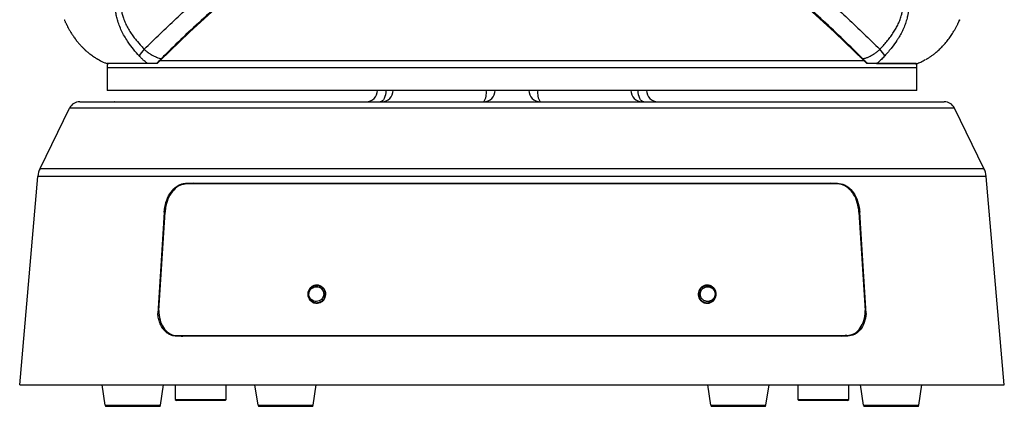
# Model space of a CAD drawing. Header units: millimetres. Extents: x 0 to 1100, y 0 to 813.
# Tile 2 of 24: x 117 to 291, y 394 to 462. Entities that reach past the tile are written whole.
import ezdxf

# ---------------------------------------------------------------- set-up
doc = ezdxf.new("R2010")
doc.units = ezdxf.units.MM

msp = doc.modelspace()

# ---------------------------------------------------------------- linework, layer by layer
at = {"color": 7, "linetype": 'Continuous', "lineweight": 25}
for p, q in [((147.087, 459.927), (152.978, 465.267)), ((261.104, 459.927), (255.213, 465.267)), ((141.916, 454.904), (147.087, 459.927)), ((266.275, 454.904), (261.104, 459.927)), ((139.678, 454.369), (132.535, 454.369)), ((141.38, 454.367), (132.653, 454.367)), ((141.916, 454.904), (266.275, 454.904)), ((265.582, 455.593), (265.596, 455.579)), ((275.538, 454.367), (266.811, 454.367)), ((268.513, 454.369), (275.655, 454.369)), ((132.535, 453.693), (132.535, 449.647)), ((275.655, 449.647), (275.655, 453.693)), ((275.655, 449.647), (132.535, 449.647)), ((127.718, 447.647), (133.925, 447.647)), ((133.925, 447.647), (134.593, 447.647)), ((134.596, 447.647), (280.473, 447.647)), ((120.707, 435.863), (125.922, 446.526)), ((282.269, 446.526), (125.922, 446.526)), ((287.484, 435.863), (282.269, 446.526)), ((120.707, 435.863), (287.484, 435.863)), ((117.095, 397.647), (120.316, 434.454)), ((287.875, 434.454), (120.316, 434.454)), ((291.095, 397.647), (287.875, 434.454)), ((146.571, 433.247), (261.62, 433.247)), ((261.561, 433.147), (146.63, 433.147)), ((147.744, 433.247), (147.314, 433.147)), ((261.12, 433.147), (260.447, 433.247)), ((141.668, 410.747), (142.775, 428.147)), ((142.641, 428.147), (142.392, 424.247)), ((265.416, 428.147), (266.523, 410.747)), ((265.799, 424.247), (265.55, 428.147)), ((142.392, 424.247), (141.499, 410.247)), ((142.527, 424.247), (142.392, 424.247)), ((265.799, 424.247), (265.664, 424.247)), ((266.692, 410.247), (265.799, 424.247)), ((141.531, 410.747), (141.668, 410.747)), ((141.668, 410.747), (141.668, 410.747)), ((266.523, 410.747), (266.523, 410.747)), ((266.523, 410.747), (266.66, 410.747)), ((141.499, 410.247), (141.739, 410.247)), ((266.493, 410.247), (266.692, 410.247)), ((263.432, 406.247), (144.759, 406.247)), ((144.895, 406.347), (263.296, 406.347)), ((262.259, 406.247), (263.218, 406.475)), ((117.095, 397.647), (291.095, 397.647)), ((132.22, 394.018), (131.675, 397.647)), ((141.971, 394.018), (142.515, 397.647)), ((144.595, 397.647), (144.595, 395.047)), ((153.595, 395.047), (153.595, 397.647)), ((159.22, 394.018), (158.675, 397.647)), ((168.971, 394.018), (169.515, 397.647)), ((239.22, 394.018), (238.675, 397.647)), ((248.971, 394.018), (249.515, 397.647)), ((254.595, 397.647), (254.595, 395.047)), ((263.595, 395.047), (263.595, 397.647)), ((266.22, 394.018), (265.675, 397.647)), ((275.971, 394.018), (276.515, 397.647)), ((144.595, 395.047), (144.795, 394.847)), ((144.595, 395.047), (153.595, 395.047)), ((153.395, 394.847), (153.595, 395.047)), ((254.595, 395.047), (254.795, 394.847)), ((254.595, 395.047), (263.595, 395.047)), ((263.395, 394.847), (263.595, 395.047)), ((132.22, 394.018), (141.971, 394.018)), ((132.418, 393.847), (141.773, 393.847)), ((153.395, 394.847), (144.795, 394.847)), ((159.22, 394.018), (168.971, 394.018)), ((159.418, 393.847), (168.773, 393.847)), ((239.22, 394.018), (248.971, 394.018)), ((239.418, 393.847), (248.773, 393.847)), ((263.395, 394.847), (254.795, 394.847)), ((266.22, 394.018), (275.971, 394.018)), ((266.418, 393.847), (275.773, 393.847))]:
    msp.add_line(p, q, dxfattribs=at)
at = {"color": 8, "linetype": 'Continuous', "lineweight": 25}
for p, q in [((132.535, 453.693), (204.095, 453.693)), ((204.095, 453.693), (275.655, 453.693)), ((142.775, 428.147), (142.641, 428.147)), ((265.55, 428.147), (265.416, 428.147))]:
    msp.add_line(p, q, dxfattribs=at)
at = {"color": 7, "linetype": 'Continuous', "lineweight": 25, "flags": 128}
for points in [[(181.811, 449.647), (181.792, 449.257), (181.735, 448.882), (181.642, 448.536), (181.518, 448.233), (181.366, 447.984), (181.194, 447.8), (181.006, 447.686), (180.811, 447.647)], [(227.38, 447.647), (227.185, 447.686), (226.997, 447.8), (226.825, 447.984), (226.673, 448.233), (226.549, 448.536), (226.456, 448.882), (226.399, 449.257), (226.38, 449.647)]]:
    msp.add_lwpolyline(points, dxfattribs=at)
at = {"color": 7, "linetype": 'Continuous', "lineweight": 25}
for centre, radius, start, end in [((141.844, 454.022), 3.994, 133.57763, 154.89487), ((266.347, 454.023), 3.994, 25.10305, 46.42188), ((134.535, 453.693), 2, 160.29207, 180), ((273.655, 453.693), 2, 0, 19.70793), ((178.311, 449.647), 2, 270, 0), ((181.095, 449.647), 2, 270, 0), ((199.095, 449.647), 2, 270, 0), ((196.904, 449.171), 2.669, 325.18884, 10.28162), ((209.095, 449.647), 2, 180, 270), ((211.287, 449.171), 2.669, 169.71838, 214.81116), ((227.095, 449.647), 2, 180, 270), ((229.88, 449.647), 2, 180, 270), ((127.718, 445.647), 2, 90, 153.9406), ((280.473, 445.647), 2, 26.0594, 90), ((124.3, 434.106), 4, 153.9406, 175), ((283.891, 434.106), 4, 5, 26.0594), ((132.418, 394.047), 0.2, 188.53077, 270), ((141.773, 394.047), 0.2, 270, 351.46923), ((159.418, 394.047), 0.2, 188.53077, 270), ((168.773, 394.047), 0.2, 270, 351.46923), ((239.418, 394.047), 0.2, 188.53077, 270), ((248.773, 394.047), 0.2, 270, 351.46923), ((266.418, 394.047), 0.2, 188.53077, 270), ((275.773, 394.047), 0.2, 270, 351.46923)]:
    msp.add_arc(centre, radius, start, end, dxfattribs=at)
for points, knots in [([(139.091, 456.916), (140.96, 458.734), (144.701, 462.374), (150.377, 467.429), (156.081, 472.131), (159.988, 474.863), (161.945, 476.231)], [0, 0, 0, 0, 0.2598026, 0.519944, 0.7595794, 1, 1, 1, 1]), ([(246.246, 476.231), (248.196, 474.868), (252.104, 472.136), (257.804, 467.437), (263.488, 462.377), (267.229, 458.737), (269.1, 456.916)], [0, 0, 0, 0, 0.23955494, 0.48005553, 0.73982592, 1, 1, 1, 1]), ([(164.318, 474.188), (163.624, 473.714), (162.734, 473.108), (159.839, 471.026), (155.715, 467.811), (149.475, 462.369), (145.003, 458.112), (142.399, 455.527), (142.128, 455.258)], [0, 0, 0, 0, 0.086904, 0.1112359, 0.36797, 0.6247882, 0.9609397, 1, 1, 1, 1]), ([(266.063, 455.258), (265.384, 455.93), (262.368, 458.913), (256.696, 464.228), (250.126, 469.734), (245.687, 472.966), (244.051, 474.068), (243.873, 474.188)], [0, 0, 0, 0, 0.0977132, 0.4338705, 0.7961378, 0.977708, 1, 1, 1, 1]), ([(138.227, 455.717), (137.887, 456.106), (137.207, 456.886), (136.378, 457.994), (135.718, 459.014), (135.207, 459.932), (134.763, 460.898), (134.427, 461.837), (134.191, 462.734), (134.045, 463.583), (133.968, 464.456), (133.991, 465.045), (134.003, 465.341)], [0, 0, 0, 0, 0.1443457, 0.2892065, 0.3857721, 0.482745, 0.5813321, 0.6806655, 0.7588727, 0.8376384, 0.9184125, 1, 1, 1, 1]), ([(134.99, 465.31), (134.985, 465.067), (134.975, 464.578), (135.055, 463.839), (135.202, 463.101), (135.434, 462.319), (135.758, 461.506), (136.18, 460.67), (136.669, 459.864), (137.169, 459.151), (137.805, 458.334), (138.433, 457.611), (138.926, 457.09), (139.091, 456.916)], [0, 0, 0, 0, 0.0746766, 0.1502048, 0.228141, 0.3067745, 0.4028448, 0.4997335, 0.5986131, 0.6979688, 0.7732725, 0.9243075, 1, 1, 1, 1]), ([(269.1, 456.916), (269.308, 457.136), (269.723, 457.575), (270.321, 458.262), (270.892, 458.975), (271.411, 459.699), (271.873, 460.433), (272.276, 461.178), (272.625, 461.963), (272.881, 462.706), (273.104, 463.601), (273.221, 464.449), (273.206, 465.093), (273.201, 465.31)], [0, 0, 0, 0, 0.0955169, 0.1911275, 0.2871835, 0.3834909, 0.4709183, 0.5587202, 0.6480135, 0.738003, 0.8023795, 0.9332278, 1, 1, 1, 1]), ([(274.188, 465.341), (274.195, 465.219), (274.222, 464.729), (274.187, 463.862), (274.052, 463.002), (273.865, 462.206), (273.644, 461.473), (273.289, 460.578), (272.864, 459.706), (272.458, 459), (271.928, 458.169), (271.157, 457.091), (270.398, 456.217), (269.964, 455.717)], [0, 0, 0, 0, 0.0335672, 0.135301, 0.238618, 0.273411, 0.3613991, 0.4502319, 0.5401898, 0.6308423, 0.6767084, 0.8148285, 1, 1, 1, 1]), ([(124.982, 462.121), (124.981, 462.122), (124.981, 462.123), (125.002, 462.074), (125.036, 461.995), (125.088, 461.875), (125.158, 461.719), (125.242, 461.538), (125.343, 461.324), (125.495, 461.019), (125.673, 460.677), (125.885, 460.297), (126.076, 459.974), (126.235, 459.717), (126.403, 459.456), (126.585, 459.186), (126.781, 458.908), (126.921, 458.72), (126.991, 458.627)], [0, 0, 0, 0, 0.0638613, 0.1103443, 0.1549283, 0.2452848, 0.291145, 0.3366009, 0.4286488, 0.4753099, 0.5713682, 0.6691634, 0.7216913, 0.7745172, 0.8282078, 0.8821678, 0.9409361, 1, 1, 1, 1]), ([(281.2, 458.627), (281.287, 458.744), (281.463, 458.98), (281.714, 459.344), (281.955, 459.714), (282.158, 460.045), (282.325, 460.332), (282.461, 460.576), (282.589, 460.814), (282.706, 461.039), (282.81, 461.248), (282.903, 461.44), (282.985, 461.616), (283.053, 461.763), (283.124, 461.923), (283.174, 462.038), (283.201, 462.101), (283.213, 462.13), (283.21, 462.124), (283.209, 462.121)], [0, 0, 0, 0, 0.07412625, 0.14911496, 0.22547783, 0.30288457, 0.35562658, 0.40869348, 0.46284699, 0.51740722, 0.56994838, 0.62337247, 0.67726039, 0.73212249, 0.78004283, 0.87711914, 0.92681772, 0.97220332, 1, 1, 1, 1]), ([(283.205, 462.111), (283.2, 462.099), (283.19, 462.075), (283.167, 462.023), (283.143, 461.967), (283.132, 461.942)], [0, 0, 0, 0, 0.367148, 0.71929797, 1, 1, 1, 1]), ([(126.992, 458.627), (127, 458.616), (127.033, 458.568), (127.072, 458.524), (127.1, 458.491)], [0, 0, 0, 0, 0.2461605, 1, 1, 1, 1]), ([(277.268, 455.123), (277.268, 455.123), (277.264, 455.121), (277.279, 455.13), (277.31, 455.148), (277.37, 455.182), (277.479, 455.247), (277.633, 455.34), (277.849, 455.477), (278.071, 455.624), (278.29, 455.777), (278.519, 455.943), (278.781, 456.144), (279.074, 456.382), (279.4, 456.663), (279.728, 456.967), (280.046, 457.282), (280.349, 457.603), (280.638, 457.929), (280.924, 458.27), (281.108, 458.507), (281.2, 458.627)], [0, 0, 0, 0, 0.0016924, 0.0262937, 0.0497729, 0.0975718, 0.1218971, 0.1842345, 0.2475879, 0.2986905, 0.3501069, 0.4023075, 0.4547156, 0.5244737, 0.5946195, 0.6659432, 0.737667, 0.8023256, 0.867319, 0.9334431, 1, 1, 1, 1]), ([(139.091, 456.916), (139.223, 456.789), (139.447, 456.576), (139.778, 456.325), (140.017, 456.161), (140.207, 456.04), (140.394, 455.927), (140.622, 455.798), (140.888, 455.66), (141.102, 455.559), (141.385, 455.438), (141.726, 455.314), (141.993, 455.277), (142.128, 455.258)], [0, 0, 0, 0, 0.12217927, 0.2057107, 0.29092065, 0.33375234, 0.37542817, 0.45907616, 0.54367836, 0.62922013, 0.67213952, 0.83495865, 1, 1, 1, 1]), ([(266.063, 455.258), (266.126, 455.265), (266.253, 455.278), (266.455, 455.325), (266.668, 455.389), (266.897, 455.475), (267.141, 455.582), (267.403, 455.71), (267.678, 455.858), (267.947, 456.015), (268.202, 456.179), (268.443, 456.347), (268.686, 456.535), (268.907, 456.725), (269.043, 456.859), (269.1, 456.916)], [0, 0, 0, 0, 0.0787004, 0.1577222, 0.2377456, 0.3181184, 0.402757, 0.4878331, 0.5743275, 0.6613425, 0.7314381, 0.8018971, 0.8736728, 0.946009, 1, 1, 1, 1]), ([(130.927, 455.131), (130.989, 455.093), (131.373, 454.862), (131.953, 454.594), (132.48, 454.399), (132.656, 454.334)], [0, 0, 0, 0, 0.11345043, 0.70575469, 1, 1, 1, 1]), ([(139.678, 454.369), (139.582, 454.445), (139.39, 454.598), (139.143, 454.81), (138.945, 454.99), (138.794, 455.131), (138.643, 455.278), (138.498, 455.425), (138.359, 455.571), (138.271, 455.668), (138.227, 455.717)], [0, 0, 0, 0, 0.1994539, 0.3999813, 0.5024713, 0.6051469, 0.7083833, 0.8118075, 0.9058331, 1, 1, 1, 1]), ([(141.239, 454.369), (141.136, 454.369), (140.932, 454.369), (140.609, 454.369), (140.339, 454.369), (140.128, 454.369), (139.971, 454.369), (139.817, 454.369), (139.724, 454.369), (139.678, 454.369)], [0, 0, 0, 0, 0.1969388, 0.3940032, 0.5909922, 0.6895063, 0.7880541, 0.8939058, 1, 1, 1, 1]), ([(142.128, 455.258), (142.098, 455.228), (142.037, 455.167), (141.948, 455.079), (141.861, 454.992), (141.756, 454.888), (141.638, 454.77), (141.509, 454.64), (141.386, 454.517), (141.297, 454.428), (141.249, 454.38), (141.239, 454.369)], [0, 0, 0, 0, 0.0851681, 0.1713289, 0.2598132, 0.3488254, 0.4984628, 0.6492623, 0.8027206, 0.9567973, 1, 1, 1, 1]), ([(141.38, 454.367), (141.495, 454.482), (141.66, 454.648), (141.856, 454.844), (141.916, 454.904)], [0, 0, 0, 0, 0.69305244, 1, 1, 1, 1]), ([(266.952, 454.369), (266.912, 454.41), (266.832, 454.49), (266.7, 454.622), (266.583, 454.739), (266.484, 454.839), (266.395, 454.927), (266.29, 455.032), (266.176, 455.146), (266.098, 455.224), (266.063, 455.258)], [0, 0, 0, 0, 0.1630474, 0.3267469, 0.4931037, 0.5768757, 0.6608706, 0.7808609, 0.9022264, 1, 1, 1, 1]), ([(266.811, 454.367), (266.696, 454.482), (266.531, 454.648), (266.335, 454.844), (266.275, 454.904)], [0, 0, 0, 0, 0.6930524, 1, 1, 1, 1]), ([(268.513, 454.369), (268.458, 454.369), (268.293, 454.369), (267.896, 454.369), (267.482, 454.369), (267.146, 454.369), (267.017, 454.369), (266.952, 454.369)], [0, 0, 0, 0, 0.1241148, 0.37382, 0.7494839, 0.8747234, 1, 1, 1, 1]), ([(269.964, 455.717), (269.87, 455.615), (269.682, 455.409), (269.387, 455.12), (269.087, 454.843), (268.839, 454.632), (268.648, 454.476), (268.558, 454.405), (268.513, 454.369)], [0, 0, 0, 0, 0.19941212, 0.40018402, 0.60525361, 0.8118324, 0.90584107, 1, 1, 1, 1]), ([(275.535, 454.335), (275.806, 454.435), (276.36, 454.638), (276.87, 454.934), (277.131, 455.085)], [0, 0, 0, 0, 0.48877121, 1, 1, 1, 1]), ([(133.925, 447.647), (133.901, 447.645), (133.845, 447.641), (133.888, 447.622), (134.065, 447.623), (134.321, 447.642), (134.52, 447.646), (134.596, 447.647)], [0, 0, 0, 0, 0.1666507, 0.394724, 0.6271459, 0.8572087, 1, 1, 1, 1]), ([(142.641, 428.147), (142.716, 428.723), (142.867, 429.873), (143.574, 431.406), (144.558, 432.559), (145.615, 433.163), (146.302, 433.224), (146.571, 433.247)], [0, 0, 0, 0, 0.2155961, 0.431199, 0.6466239, 0.8618391, 1, 1, 1, 1]), ([(146.63, 433.147), (146.218, 433.092), (145.394, 432.981), (144.28, 432.115), (143.412, 430.842), (142.914, 429.437), (142.814, 428.512), (142.775, 428.147)], [0, 0, 0, 0, 0.2149621, 0.4299182, 0.6450072, 0.8602695, 1, 1, 1, 1]), ([(265.416, 428.147), (265.342, 428.711), (265.194, 429.839), (264.501, 431.342), (263.536, 432.473), (262.499, 433.064), (261.825, 433.124), (261.561, 433.147)], [0, 0, 0, 0, 0.2156, 0.4312068, 0.6466327, 0.8618408, 1, 1, 1, 1]), ([(261.62, 433.247), (262.04, 433.191), (262.88, 433.077), (264.016, 432.195), (264.9, 430.896), (265.408, 429.463), (265.51, 428.519), (265.55, 428.147)], [0, 0, 0, 0, 0.2149844, 0.4299633, 0.6450666, 0.8603335, 1, 1, 1, 1]), ([(168.07, 414.128), (168.136, 414.286), (168.268, 414.6), (168.637, 414.959), (169.095, 415.197), (169.634, 415.279), (170.198, 415.168), (170.703, 414.853), (171.06, 414.376), (171.218, 413.823), (171.182, 413.281), (170.985, 412.803), (170.66, 412.418), (170.227, 412.147), (169.71, 412.021), (169.153, 412.074), (168.625, 412.329), (168.215, 412.767), (167.998, 413.311), (167.98, 413.787), (168.048, 414.045), (168.07, 414.128)], [0, 0, 0, 0, 0.04851331, 0.09692899, 0.14788184, 0.20356552, 0.26334123, 0.32464554, 0.38391037, 0.43863254, 0.48877219, 0.536257, 0.58363788, 0.63322288, 0.68668551, 0.7446107, 0.80580304, 0.8669588, 0.92404517, 0.97531141, 1, 1, 1, 1]), ([(168.548, 412.574), (168.473, 412.657), (168.296, 412.854), (168.128, 413.242), (168.073, 413.706), (168.164, 414.182), (168.427, 414.638), (168.854, 414.991), (169.386, 415.167), (169.934, 415.141), (170.43, 414.931), (170.748, 414.634), (170.965, 414.291), (171.094, 413.927), (171.108, 413.45), (170.966, 412.971), (170.655, 412.539), (170.19, 412.232), (169.641, 412.114), (169.103, 412.198), (168.745, 412.392), (168.583, 412.541), (168.548, 412.574)], [0, 0, 0, 0, 0.0358571, 0.0858609, 0.1306507, 0.1792343, 0.232321, 0.2904693, 0.3512839, 0.4112353, 0.4683322, 0.5258065, 0.5494181, 0.5974508, 0.6450162, 0.6946166, 0.7485069, 0.8071596, 0.8682976, 0.9282378, 0.9842663, 1, 1, 1, 1]), ([(168.605, 412.735), (168.636, 412.706), (168.777, 412.577), (169.088, 412.409), (169.553, 412.336), (170.03, 412.437), (170.434, 412.703), (170.706, 413.077), (170.829, 413.494), (170.816, 413.908), (170.704, 414.223), (170.516, 414.52), (170.239, 414.778), (169.809, 414.959), (169.334, 414.982), (168.872, 414.83), (168.501, 414.525), (168.272, 414.129), (168.191, 413.709), (168.242, 413.306), (168.39, 412.972), (168.54, 412.806), (168.605, 412.735)], [0, 0, 0, 0, 0.0158362, 0.0724172, 0.1330362, 0.1946326, 0.2532648, 0.3067079, 0.3556958, 0.4027275, 0.4504682, 0.4740557, 0.5317855, 0.5894395, 0.6500335, 0.7112439, 0.7692952, 0.8218769, 0.8698509, 0.9161912, 0.9640301, 1, 1, 1, 1]), ([(240.121, 414.128), (240.157, 413.966), (240.228, 413.642), (240.14, 413.147), (239.917, 412.698), (239.55, 412.326), (239.054, 412.079), (238.474, 412.015), (237.895, 412.167), (237.416, 412.516), (237.105, 412.986), (236.975, 413.501), (237.01, 414.008), (237.197, 414.478), (237.529, 414.878), (237.991, 415.163), (238.549, 415.282), (239.135, 415.193), (239.65, 414.896), (239.978, 414.504), (240.084, 414.226), (240.121, 414.128)], [0, 0, 0, 0, 0.0469489, 0.0938552, 0.1420368, 0.1943162, 0.2515313, 0.3124864, 0.3738448, 0.4317725, 0.4845166, 0.5331805, 0.5803024, 0.6284137, 0.6794757, 0.7346252, 0.7937556, 0.8550188, 0.9149607, 0.9702347, 1, 1, 1, 1]), ([(237.509, 412.613), (237.5, 412.623), (237.383, 412.748), (237.204, 413.025), (237.076, 413.498), (237.108, 414.012), (237.33, 414.514), (237.726, 414.912), (238.232, 415.136), (238.762, 415.167), (239.26, 415.024), (239.6, 414.782), (239.855, 414.485), (240.037, 414.145), (240.124, 413.657), (240.04, 413.133), (239.762, 412.649), (239.325, 412.298), (238.807, 412.131), (238.294, 412.152), (237.843, 412.316), (237.615, 412.519), (237.509, 412.613)], [0, 0, 0, 0, 0.0044355, 0.0535131, 0.100566, 0.1528151, 0.2097357, 0.2700677, 0.3306696, 0.3884163, 0.442573, 0.497228, 0.5186873, 0.5655413, 0.6145393, 0.6683986, 0.7273769, 0.7885771, 0.8482372, 0.9040771, 0.9557693, 1, 1, 1, 1]), ([(237.732, 412.768), (237.776, 412.726), (237.864, 412.641), (238.024, 412.534), (238.204, 412.447), (238.373, 412.397), (238.514, 412.373), (238.624, 412.364), (238.735, 412.364), (238.848, 412.374), (238.961, 412.394), (239.074, 412.425), (239.185, 412.466), (239.293, 412.518), (239.396, 412.579), (239.494, 412.65), (239.587, 412.732), (239.67, 412.822), (239.744, 412.917), (239.808, 413.018), (239.864, 413.127), (239.922, 413.272), (239.96, 413.421), (239.977, 413.572), (239.981, 413.717), (239.964, 413.894), (239.912, 414.092), (239.831, 414.277), (239.744, 414.414), (239.666, 414.511), (239.601, 414.582), (239.525, 414.653), (239.437, 414.722), (239.343, 414.784), (239.245, 414.836), (239.144, 414.88), (239.042, 414.914), (238.936, 414.94), (238.827, 414.958), (238.715, 414.966), (238.601, 414.964), (238.487, 414.953), (238.373, 414.931), (238.26, 414.899), (238.148, 414.855), (238.04, 414.801), (237.937, 414.737), (237.841, 414.665), (237.751, 414.583), (237.668, 414.492), (237.596, 414.395), (237.533, 414.293), (237.482, 414.189), (237.438, 414.078), (237.397, 413.931), (237.369, 413.745), (237.374, 413.529), (237.414, 413.32), (237.486, 413.122), (237.59, 412.932), (237.684, 412.823), (237.732, 412.768)], [0, 0, 0, 0, 0.0218609, 0.0440612, 0.0697607, 0.0959326, 0.1098089, 0.1238602, 0.1379985, 0.1523139, 0.167145, 0.1820739, 0.1973113, 0.2126558, 0.2277849, 0.2430238, 0.2586219, 0.2743506, 0.2887875, 0.303467, 0.3182742, 0.3333518, 0.3596944, 0.3731067, 0.3867627, 0.4106659, 0.435136, 0.4580732, 0.4814864, 0.492091, 0.5027506, 0.5161652, 0.5297867, 0.5435102, 0.5574395, 0.5708598, 0.5844506, 0.5981258, 0.6119717, 0.6263275, 0.64087, 0.6555063, 0.6703345, 0.685363, 0.7004953, 0.7159604, 0.7315435, 0.7463956, 0.7613595, 0.776692, 0.7921593, 0.8060455, 0.8201635, 0.834403, 0.8488981, 0.8744203, 0.9005828, 0.9243408, 0.9486403, 0.9740098, 1, 1, 1, 1]), ([(141.668, 410.747), (141.717, 410.195), (141.815, 409.091), (142.444, 407.706), (143.364, 406.735), (144.248, 406.375), (144.773, 406.353), (144.895, 406.347)], [0, 0, 0, 0, 0.2333278, 0.4666881, 0.699114, 0.9297624, 1, 1, 1, 1]), ([(263.296, 406.347), (263.695, 406.401), (264.493, 406.509), (265.488, 407.355), (266.197, 408.604), (266.483, 409.825), (266.515, 410.561), (266.523, 410.747)], [0, 0, 0, 0, 0.2298905, 0.45978298, 0.68989654, 0.92163505, 1, 1, 1, 1]), ([(144.759, 406.247), (144.558, 406.261), (144.148, 406.288), (143.572, 406.505), (143.037, 406.85), (142.568, 407.32), (142.167, 407.905), (141.848, 408.592), (141.608, 409.377), (141.536, 409.954), (141.499, 410.247)], [0, 0, 0, 0, 0.1214799, 0.2464815, 0.367963, 0.4929624, 0.6145837, 0.7396837, 0.8678256, 1, 1, 1, 1]), ([(266.692, 410.247), (266.604, 409.699), (266.429, 408.602), (265.688, 407.309), (264.672, 406.419), (263.847, 406.305), (263.432, 406.247)], [0, 0, 0, 0, 0.249855, 0.4997537, 0.7484541, 1, 1, 1, 1]), ([(145.238, 406.347), (145.259, 406.339), (145.479, 406.254), (145.717, 406.25), (145.932, 406.247)], [0, 0, 0, 0, 0.0967811, 1, 1, 1, 1])]:
    msp.add_open_spline(points, degree=3, knots=knots, dxfattribs=at)
at = {"color": 8, "linetype": 'Continuous', "lineweight": 25}
msp.add_open_spline([(126.991, 458.627), (127.103, 458.483), (127.265, 458.273), (127.54, 457.944), (127.813, 457.633), (128.152, 457.275), (128.44, 456.99), (128.725, 456.724), (129.059, 456.428), (129.444, 456.115), (129.768, 455.873), (130.048, 455.673), (130.273, 455.521), (130.486, 455.385), (130.642, 455.289), (130.784, 455.204), (130.87, 455.154), (130.919, 455.125), (130.922, 455.124), (130.923, 455.123)], degree=3, knots=[0, 0, 0, 0, 0.0791368, 0.1153116, 0.1879815, 0.2616906, 0.3364188, 0.3739412, 0.4437746, 0.5496952, 0.6214718, 0.6575401, 0.7409865, 0.7831467, 0.8258412, 0.8781088, 0.9313729, 0.954537, 1, 1, 1, 1], dxfattribs=at)

doc.saveas('drawing.dxf')
